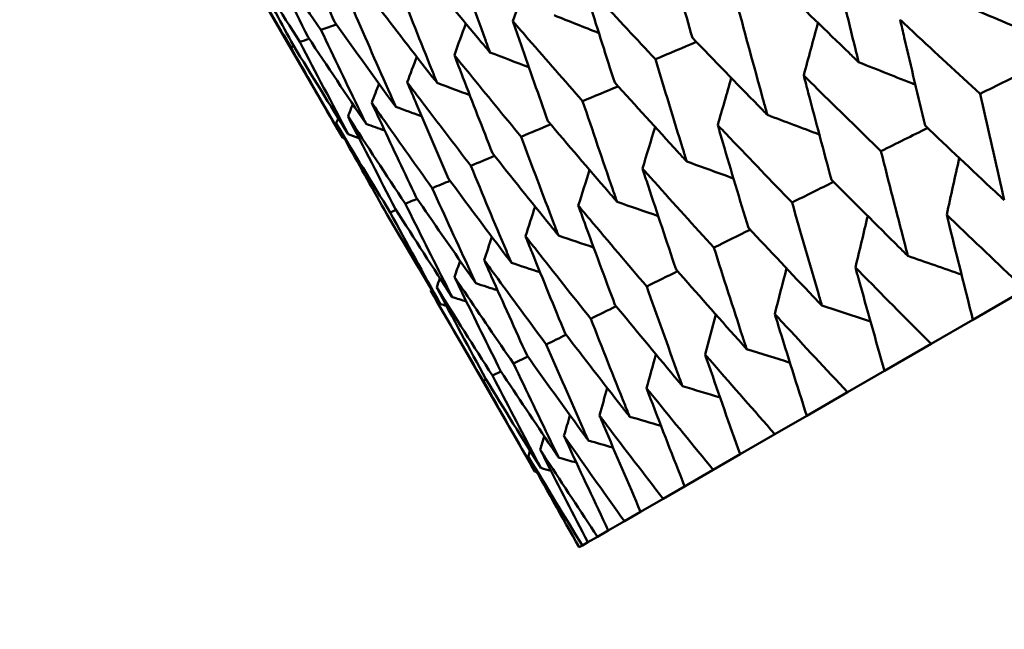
# Model space of a CAD drawing. Header units: millimetres. Extents: x 626 to 2725, y 57 to 2097.
# Tile 67 of 133: x 955.27 to 960.93, y 121.83 to 125.33. Entities that reach past the tile are written whole.
import ezdxf

# ---------------------------------------------------------------- set-up
doc = ezdxf.new("R2010")
doc.units = ezdxf.units.MM
doc.header["$LTSCALE"] = 10
doc.layers.add('Widoczne (ISO)', color=7, linetype='Continuous', lineweight=50)

msp = doc.modelspace()

# ---------------------------------------------------------------- linework, layer by layer
at = {"layer": 'Widoczne (ISO)'}
for p, q in [((956.5302, 125.6867), (957.127, 124.6531)), ((956.8305, 125.1724), (956.8483, 125.1781)), ((957.4358, 124.2379), (957.4017, 124.2242)), ((957.6348, 123.7735), (958.2331, 122.7372)), ((960.7492, 123.6076), (961.0497, 123.7811)), ((960.7492, 123.6076), (960.5093, 123.4691)), ((960.2413, 123.3144), (960.5093, 123.4691)), ((958.1915, 123.397), (958.11, 123.357)), ((958.0381, 123.3112), (957.9891, 123.2873)), ((960.2413, 123.3144), (960.0293, 123.192)), ((957.9528, 123.2648), (957.9365, 123.2568)), ((959.7949, 123.0566), (960.0293, 123.192)), ((959.7949, 123.0566), (959.6116, 122.9508)), ((959.4116, 122.8353), (959.6116, 122.9508)), ((959.4116, 122.8353), (959.2577, 122.7465)), ((959.0931, 122.6514), (959.2577, 122.7465)), ((959.0931, 122.6514), (958.9692, 122.5799)), ((958.8405, 122.5056), (958.9692, 122.5799)), ((958.6548, 122.3984), (958.7471, 122.4517)), ((958.8405, 122.5056), (958.7471, 122.4517)), ((958.6548, 122.3984), (958.5924, 122.3624)), ((958.5368, 122.3303), (958.5924, 122.3624)), ((958.487, 122.3015), (958.5056, 122.3122)), ((958.5368, 122.3303), (958.5056, 122.3122))]:
    msp.add_line(p, q, dxfattribs=at)
msp.add_circle((990.3219, 107.1577), 50, dxfattribs=at)
for points, knots in [([(956.837, 125.8638), (956.86, 125.8119), (956.8831, 125.76), (956.9645, 125.5778), (957.0232, 125.4477), (957.0822, 125.3178)], [0.04208868, 0.04208868, 0.04208868, 0.04208868, 0.06158988, 0.06158988, 0.11059803, 0.11059803, 0.11059803, 0.11059803]), ([(958.9704, 125.8199), (958.9829, 125.775), (958.9954, 125.7302), (959.0508, 125.5321), (959.0941, 125.3792), (959.1378, 125.2265)], [0.04598621, 0.04598621, 0.04598621, 0.04598621, 0.06155279, 0.06155279, 0.11473062, 0.11473062, 0.11473062, 0.11473062]), ([(956.8305, 125.1724), (956.7583, 125.2947), (956.6865, 125.4172), (956.5868, 125.5889), (956.5585, 125.6378), (956.5302, 125.6867)], [0.01259731, 0.01259731, 0.01259731, 0.01259731, 0.06159863, 0.06159863, 0.08110666, 0.08110666, 0.08110666, 0.08110666]), ([(956.5644, 125.7065), (956.5909, 125.6565), (956.6175, 125.6066), (956.711, 125.4314), (956.7784, 125.3063), (956.8462, 125.1815)], [0.04208868, 0.04208868, 0.04208868, 0.04208868, 0.06158988, 0.06158988, 0.11059803, 0.11059803, 0.11059803, 0.11059803]), ([(957.9747, 125.1425), (957.9659, 125.1666), (957.9571, 125.1907), (957.8879, 125.3809), (957.828, 125.5473), (957.7687, 125.7141)], [0.06686277, 0.06686277, 0.06686277, 0.06686277, 0.07557848, 0.07557848, 0.13558897, 0.13558897, 0.13558897, 0.13558897]), ([(960.0928, 125.0864), (960.0867, 125.1111), (960.0806, 125.1359), (960.031, 125.3377), (959.9879, 125.5151), (959.9454, 125.6928)], [0.06241522, 0.06241522, 0.06241522, 0.06241522, 0.0708546, 0.0708546, 0.13127416, 0.13127416, 0.13127416, 0.13127416]), ([(957.5874, 125.6095), (957.6994, 125.4732), (957.812, 125.3372), (957.9417, 125.182), (957.9582, 125.1622), (957.9747, 125.1425)], [0.01556037, 0.01556037, 0.01556037, 0.01556037, 0.07555527, 0.07555527, 0.08428623, 0.08428623, 0.08428623, 0.08428623]), ([(957.6711, 124.9673), (957.6616, 124.9909), (957.652, 125.0146), (957.5769, 125.2014), (957.5119, 125.3648), (957.4475, 125.5287)], [0.06686277, 0.06686277, 0.06686277, 0.06686277, 0.07557848, 0.07557848, 0.13558897, 0.13558897, 0.13558897, 0.13558897]), ([(958.9251, 125.1037), (958.8167, 125.2191), (958.7088, 125.3347), (958.5699, 125.4845), (958.5385, 125.5184), (958.5071, 125.5524)], [0.00838421, 0.00838421, 0.00838421, 0.00838421, 0.06155515, 0.06155515, 0.07712864, 0.07712864, 0.07712864, 0.07712864]), ([(958.5071, 125.5524), (958.5209, 125.5083), (958.5346, 125.4641), (958.5956, 125.2693), (958.6432, 125.1189), (958.6913, 124.9688)], [0.04598621, 0.04598621, 0.04598621, 0.04598621, 0.06155279, 0.06155279, 0.11473062, 0.11473062, 0.11473062, 0.11473062]), ([(959.6457, 125.5198), (959.7758, 125.3927), (959.9065, 125.2659), (960.0561, 125.1218), (960.0744, 125.1041), (960.0928, 125.0864)], [0.01044349, 0.01044349, 0.01044349, 0.01044349, 0.07085106, 0.07085106, 0.07930241, 0.07930241, 0.07930241, 0.07930241]), ([(957.3016, 125.4444), (957.4084, 125.3052), (957.5159, 125.1663), (957.6396, 125.0076), (957.6554, 124.9874), (957.6711, 124.9673)], [0.01556037, 0.01556037, 0.01556037, 0.01556037, 0.07555527, 0.07555527, 0.08428623, 0.08428623, 0.08428623, 0.08428623]), ([(957.4338, 124.8302), (957.4235, 124.8535), (957.4132, 124.8767), (957.332, 125.06), (957.2618, 125.2204), (957.1922, 125.3813)], [0.06686277, 0.06686277, 0.06686277, 0.06686277, 0.07557848, 0.07557848, 0.13558897, 0.13558897, 0.13558897, 0.13558897]), ([(959.5686, 124.7838), (959.5619, 124.8081), (959.5551, 124.8325), (959.5, 125.0311), (959.4523, 125.2058), (959.405, 125.3808)], [0.06241522, 0.06241522, 0.06241522, 0.06241522, 0.0708546, 0.0708546, 0.13127416, 0.13127416, 0.13127416, 0.13127416]), ([(957.0822, 125.3178), (957.1838, 125.1755), (957.286, 125.0336), (957.4038, 124.8714), (957.4188, 124.8508), (957.4338, 124.8302)], [0.01556037, 0.01556037, 0.01556037, 0.01556037, 0.07555527, 0.07555527, 0.08428623, 0.08428623, 0.08428623, 0.08428623]), ([(958.5074, 124.8626), (958.4035, 124.9805), (958.3, 125.0986), (958.1668, 125.2517), (958.1367, 125.2864), (958.1066, 125.3212)], [0.00838421, 0.00838421, 0.00838421, 0.00838421, 0.06155515, 0.06155515, 0.07712864, 0.07712864, 0.07712864, 0.07712864]), ([(958.1066, 125.3212), (958.1216, 125.2778), (958.1367, 125.2344), (958.2034, 125.0429), (958.2554, 124.895), (958.308, 124.7475)], [0.04598621, 0.04598621, 0.04598621, 0.04598621, 0.06155279, 0.06155279, 0.11473062, 0.11473062, 0.11473062, 0.11473062]), ([(960.3311, 125.3302), (960.339, 125.2961), (960.3469, 125.2621), (960.3942, 125.0591), (960.434, 124.8904), (960.4743, 124.7221)], [0.04993807, 0.04993807, 0.04993807, 0.04993807, 0.0614821, 0.0614821, 0.11877783, 0.11877783, 0.11877783, 0.11877783]), ([(960.7904, 124.9046), (960.6624, 125.0223), (960.5349, 125.1403), (960.3823, 125.2825), (960.3567, 125.3063), (960.3311, 125.3302)], [0.00418374, 0.00418374, 0.00418374, 0.00418374, 0.06147247, 0.06147247, 0.07302352, 0.07302352, 0.07302352, 0.07302352]), ([(957.2636, 124.7319), (957.2525, 124.7547), (957.2414, 124.7775), (957.1542, 124.9573), (957.0787, 125.1147), (957.0038, 125.2725)], [0.06686277, 0.06686277, 0.06686277, 0.06686277, 0.07557848, 0.07557848, 0.13558897, 0.13558897, 0.13558897, 0.13558897]), ([(959.1378, 125.2265), (959.2631, 125.0967), (959.389, 124.9671), (959.5332, 124.8199), (959.5509, 124.8018), (959.5686, 124.7838)], [0.01044349, 0.01044349, 0.01044349, 0.01044349, 0.07085106, 0.07085106, 0.07930241, 0.07930241, 0.07930241, 0.07930241]), ([(957.127, 124.6531), (957.1143, 124.675), (957.1017, 124.6969), (957.0023, 124.8696), (956.916, 125.0208), (956.8305, 125.1724)], [0.06686277, 0.06686277, 0.06686277, 0.06686277, 0.07557848, 0.07557848, 0.13558897, 0.13558897, 0.13558897, 0.13558897]), ([(958.1536, 124.6583), (958.0542, 124.7788), (957.9552, 124.8996), (957.8279, 125.0561), (957.7991, 125.0915), (957.7703, 125.127)], [0.00838421, 0.00838421, 0.00838421, 0.00838421, 0.06155515, 0.06155515, 0.07712864, 0.07712864, 0.07712864, 0.07712864]), ([(957.7703, 125.127), (957.7867, 125.0844), (957.8031, 125.0418), (957.8757, 124.8537), (957.9323, 124.7085), (957.9894, 124.5635)], [0.04598621, 0.04598621, 0.04598621, 0.04598621, 0.06155279, 0.06155279, 0.11473062, 0.11473062, 0.11473062, 0.11473062]), ([(959.1053, 124.5163), (959.0979, 124.5402), (959.0904, 124.5642), (959.0298, 124.7597), (958.9772, 124.9315), (958.9251, 125.1037)], [0.06241522, 0.06241522, 0.06241522, 0.06241522, 0.0708546, 0.0708546, 0.13127416, 0.13127416, 0.13127416, 0.13127416]), ([(959.7773, 125.0104), (959.786, 124.9769), (959.7948, 124.9433), (959.8474, 124.7434), (959.8917, 124.5773), (959.9365, 124.4116)], [0.04993807, 0.04993807, 0.04993807, 0.04993807, 0.0614821, 0.0614821, 0.11877783, 0.11877783, 0.11877783, 0.11877783]), ([(960.2207, 124.5756), (960.0971, 124.6959), (959.9739, 124.8164), (959.8266, 124.9616), (959.8019, 124.986), (959.7773, 125.0104)], [0.00418374, 0.00418374, 0.00418374, 0.00418374, 0.06147247, 0.06147247, 0.07302352, 0.07302352, 0.07302352, 0.07302352]), ([(957.8651, 124.4918), (957.7703, 124.6149), (957.676, 124.7383), (957.5546, 124.8983), (957.5271, 124.9345), (957.4997, 124.9708)], [0.00838421, 0.00838421, 0.00838421, 0.00838421, 0.06155515, 0.06155515, 0.07712864, 0.07712864, 0.07712864, 0.07712864]), ([(957.4997, 124.9708), (957.5174, 124.9289), (957.5352, 124.8871), (957.6137, 124.7025), (957.675, 124.5599), (957.7367, 124.4176)], [0.04598621, 0.04598621, 0.04598621, 0.04598621, 0.06155279, 0.06155279, 0.11473062, 0.11473062, 0.11473062, 0.11473062]), ([(958.6913, 124.9688), (958.8117, 124.836), (958.9327, 124.7037), (959.0713, 124.5532), (959.0883, 124.5347), (959.1053, 124.5163)], [0.01044349, 0.01044349, 0.01044349, 0.01044349, 0.07085106, 0.07085106, 0.07930241, 0.07930241, 0.07930241, 0.07930241]), ([(960.9295, 124.2939), (960.924, 124.3175), (960.9185, 124.3412), (960.8717, 124.5444), (960.8308, 124.7243), (960.7904, 124.9046)], [0.05804162, 0.05804162, 0.05804162, 0.05804162, 0.06605559, 0.06605559, 0.12689392, 0.12689392, 0.12689392, 0.12689392]), ([(957.6431, 124.3636), (957.553, 124.4894), (957.4633, 124.6155), (957.348, 124.779), (957.3219, 124.816), (957.2958, 124.8531)], [0.00838421, 0.00838421, 0.00838421, 0.00838421, 0.06155515, 0.06155515, 0.07712864, 0.07712864, 0.07712864, 0.07712864]), ([(957.2958, 124.8531), (957.3149, 124.812), (957.334, 124.771), (957.4186, 124.5898), (957.4846, 124.45), (957.551, 124.3104)], [0.04598621, 0.04598621, 0.04598621, 0.04598621, 0.06155279, 0.06155279, 0.11473062, 0.11473062, 0.11473062, 0.11473062]), ([(958.7048, 124.285), (958.6966, 124.3086), (958.6885, 124.3321), (958.6221, 124.5243), (958.5645, 124.6933), (958.5074, 124.8626)], [0.06241522, 0.06241522, 0.06241522, 0.06241522, 0.0708546, 0.0708546, 0.13127416, 0.13127416, 0.13127416, 0.13127416]), ([(957.0911, 124.7349), (957.113, 124.6954), (957.1349, 124.656), (957.2318, 124.4819), (957.3072, 124.3476), (957.3832, 124.2135)], [0.0459862, 0.0459862, 0.0459862, 0.0459862, 0.06155279, 0.06155279, 0.11473062, 0.11473062, 0.11473062, 0.11473062]), ([(958.308, 124.7475), (958.4233, 124.6118), (958.5393, 124.4765), (958.6721, 124.3228), (958.6884, 124.3039), (958.7048, 124.285)], [0.01044349, 0.01044349, 0.01044349, 0.01044349, 0.07085106, 0.07085106, 0.07930241, 0.07930241, 0.07930241, 0.07930241]), ([(959.2833, 124.7252), (959.293, 124.6922), (959.3027, 124.6592), (959.3608, 124.4625), (959.4097, 124.299), (959.4591, 124.1359)], [0.04993807, 0.04993807, 0.04993807, 0.04993807, 0.0614821, 0.0614821, 0.11877783, 0.11877783, 0.11877783, 0.11877783]), ([(959.7102, 124.2809), (959.5912, 124.4038), (959.4726, 124.527), (959.3308, 124.6754), (959.307, 124.7003), (959.2833, 124.7252)], [0.00418374, 0.00418374, 0.00418374, 0.00418374, 0.06147247, 0.06147247, 0.07302352, 0.07302352, 0.07302352, 0.07302352]), ([(960.4743, 124.7221), (960.6077, 124.5956), (960.7417, 124.4694), (960.8939, 124.327), (960.9117, 124.3105), (960.9295, 124.2939)], [0.00523804, 0.00523804, 0.00523804, 0.00523804, 0.06606705, 0.06606705, 0.07409033, 0.07409033, 0.07409033, 0.07409033]), ([(958.3685, 124.0909), (958.3597, 124.114), (958.3508, 124.1372), (958.2786, 124.3259), (958.2158, 124.492), (958.1536, 124.6583)], [0.06241522, 0.06241522, 0.06241522, 0.06241522, 0.0708546, 0.0708546, 0.13127416, 0.13127416, 0.13127416, 0.13127416]), ([(957.9894, 124.5635), (958.0996, 124.4249), (958.2103, 124.2866), (958.3373, 124.1295), (958.3529, 124.1102), (958.3685, 124.0909)], [0.01044349, 0.01044349, 0.01044349, 0.01044349, 0.07085106, 0.07085106, 0.07930241, 0.07930241, 0.07930241, 0.07930241]), ([(960.3756, 123.9741), (960.3695, 123.9974), (960.3634, 124.0207), (960.3112, 124.2208), (960.2657, 124.3981), (960.2207, 124.5756)], [0.05804162, 0.05804162, 0.05804162, 0.05804162, 0.06605559, 0.06605559, 0.12689392, 0.12689392, 0.12689392, 0.12689392]), ([(958.0979, 123.9347), (958.0883, 123.9574), (958.0787, 123.9801), (958.0005, 124.1654), (957.9325, 124.3284), (957.8651, 124.4918)], [0.06241522, 0.06241522, 0.06241522, 0.06241522, 0.0708546, 0.0708546, 0.13127416, 0.13127416, 0.13127416, 0.13127416]), ([(958.8511, 124.4757), (958.8618, 124.4432), (958.8725, 124.4108), (958.9362, 124.2173), (958.9899, 124.0566), (959.044, 123.8963)], [0.04993807, 0.04993807, 0.04993807, 0.04993807, 0.0614821, 0.0614821, 0.11877783, 0.11877783, 0.11877783, 0.11877783]), ([(959.2612, 124.0217), (959.1468, 124.1472), (959.0329, 124.2731), (958.8968, 124.4248), (958.8739, 124.4502), (958.8511, 124.4757)], [0.00418374, 0.00418374, 0.00418374, 0.00418374, 0.06147247, 0.06147247, 0.07302352, 0.07302352, 0.07302352, 0.07302352]), ([(957.7367, 124.4176), (957.8416, 124.276), (957.9472, 124.1347), (958.0682, 123.9741), (958.0831, 123.9544), (958.0979, 123.9347)], [0.01044349, 0.01044349, 0.01044349, 0.01044349, 0.07085106, 0.07085106, 0.07930241, 0.07930241, 0.07930241, 0.07930241]), ([(959.9365, 124.4116), (960.0651, 124.2823), (960.1944, 124.1534), (960.3413, 124.008), (960.3584, 123.991), (960.3756, 123.9741)], [0.00523804, 0.00523804, 0.00523804, 0.00523804, 0.06606705, 0.06606705, 0.07409033, 0.07409033, 0.07409033, 0.07409033]), ([(957.894, 123.817), (957.8837, 123.8392), (957.8734, 123.8615), (957.7891, 124.0433), (957.7158, 124.2033), (957.6431, 124.3636)], [0.06241522, 0.06241522, 0.06241522, 0.06241522, 0.0708546, 0.0708546, 0.13127416, 0.13127416, 0.13127416, 0.13127416]), ([(957.7577, 123.7382), (957.7466, 123.7601), (957.7355, 123.7819), (957.6451, 123.9602), (957.5665, 124.1171), (957.4884, 124.2743)], [0.06241522, 0.06241522, 0.06241522, 0.06241522, 0.0708546, 0.0708546, 0.13127416, 0.13127416, 0.13127416, 0.13127416]), ([(957.551, 124.3104), (957.6506, 124.1657), (957.7508, 124.0213), (957.8658, 123.8572), (957.8799, 123.8371), (957.894, 123.817)], [0.01044349, 0.01044349, 0.01044349, 0.01044349, 0.07085106, 0.07085106, 0.07930241, 0.07930241, 0.07930241, 0.07930241]), ([(958.4825, 124.2629), (958.4942, 124.231), (958.5058, 124.1991), (958.5754, 124.009), (958.6339, 123.8511), (958.6929, 123.6936)], [0.04993807, 0.04993807, 0.04993807, 0.04993807, 0.0614821, 0.0614821, 0.11877783, 0.11877783, 0.11877783, 0.11877783]), ([(958.8752, 123.7988), (958.7656, 123.9272), (958.6566, 124.0558), (958.5262, 124.2108), (958.5044, 124.2369), (958.4825, 124.2629)], [0.00418374, 0.00418374, 0.00418374, 0.00418374, 0.06147247, 0.06147247, 0.07302352, 0.07302352, 0.07302352, 0.07302352]), ([(959.8816, 123.6889), (959.8749, 123.7118), (959.8681, 123.7347), (959.8105, 123.9317), (959.7601, 124.1062), (959.7102, 124.2809)], [0.05804162, 0.05804162, 0.05804162, 0.05804162, 0.06605559, 0.06605559, 0.12689392, 0.12689392, 0.12689392, 0.12689392]), ([(961.0497, 123.7811), (960.9149, 123.9084), (960.7807, 124.036), (960.6309, 124.1795), (960.6147, 124.1951), (960.5985, 124.2106)], [0, 0, 0, 0, 0.06135239, 0.06135239, 0.06879633, 0.06879633, 0.06879633, 0.06879633]), ([(960.5985, 124.2106), (960.6038, 124.1888), (960.6092, 124.1671), (960.6589, 123.9657), (960.7038, 123.7865), (960.7492, 123.6076)], [0.05393723, 0.05393723, 0.05393723, 0.05393723, 0.06137399, 0.06137399, 0.12273355, 0.12273355, 0.12273355, 0.12273355]), ([(959.4591, 124.1359), (959.5828, 124.0038), (959.7072, 123.8721), (959.8486, 123.7235), (959.8651, 123.7062), (959.8816, 123.6889)], [0.00523804, 0.00523804, 0.00523804, 0.00523804, 0.06606705, 0.06606705, 0.07409033, 0.07409033, 0.07409033, 0.07409033]), ([(958.179, 124.0876), (958.1916, 124.0563), (958.2042, 124.025), (958.2798, 123.8383), (958.3432, 123.6833), (958.4072, 123.5286)], [0.04993807, 0.04993807, 0.04993807, 0.04993807, 0.0614821, 0.0614821, 0.11877783, 0.11877783, 0.11877783, 0.11877783]), ([(958.5539, 123.6133), (958.4492, 123.7445), (958.3451, 123.876), (958.2207, 124.0344), (958.1998, 124.061), (958.179, 124.0876)], [0.00418374, 0.00418374, 0.00418374, 0.00418374, 0.06147247, 0.06147247, 0.07302352, 0.07302352, 0.07302352, 0.07302352]), ([(959.4494, 123.4394), (959.4421, 123.4619), (959.4347, 123.4845), (959.3714, 123.6782), (959.316, 123.8497), (959.2612, 124.0217)], [0.05804162, 0.05804162, 0.05804162, 0.05804162, 0.06605559, 0.06605559, 0.12689392, 0.12689392, 0.12689392, 0.12689392]), ([(957.9416, 123.9506), (957.9552, 123.9199), (957.9689, 123.8891), (958.0505, 123.7059), (958.1189, 123.5538), (958.1879, 123.402)], [0.04993807, 0.04993807, 0.04993807, 0.04993807, 0.0614821, 0.0614821, 0.11877783, 0.11877783, 0.11877783, 0.11877783]), ([(958.2985, 123.4658), (958.1988, 123.5999), (958.0997, 123.7343), (957.9813, 123.8962), (957.9614, 123.9234), (957.9416, 123.9506)], [0.00418374, 0.00418374, 0.00418374, 0.00418374, 0.06147247, 0.06147247, 0.07302352, 0.07302352, 0.07302352, 0.07302352]), ([(959.044, 123.8963), (959.1627, 123.7613), (959.282, 123.6267), (959.4178, 123.4748), (959.4336, 123.4571), (959.4494, 123.4394)], [0.00523804, 0.00523804, 0.00523804, 0.00523804, 0.06606705, 0.06606705, 0.07409033, 0.07409033, 0.07409033, 0.07409033]), ([(960.5093, 123.4691), (960.3793, 123.5991), (960.2499, 123.7296), (960.1055, 123.8762), (960.0899, 123.8921), (960.0743, 123.908)], [0, 0, 0, 0, 0.06135239, 0.06135239, 0.06879633, 0.06879633, 0.06879633, 0.06879633]), ([(960.0743, 123.908), (960.0802, 123.8865), (960.0862, 123.8651), (960.1413, 123.6669), (960.191, 123.4904), (960.2413, 123.3144)], [0.05393723, 0.05393723, 0.05393723, 0.05393723, 0.06137399, 0.06137399, 0.12273355, 0.12273355, 0.12273355, 0.12273355]), ([(957.7714, 123.8523), (957.7861, 123.8222), (957.8007, 123.792), (957.8884, 123.6124), (957.9619, 123.4632), (958.036, 123.3143)], [0.04993807, 0.04993807, 0.04993807, 0.04993807, 0.0614821, 0.0614821, 0.11877783, 0.11877783, 0.11877783, 0.11877783]), ([(958.11, 123.357), (958.0154, 123.494), (957.9213, 123.6313), (957.809, 123.7968), (957.7902, 123.8245), (957.7714, 123.8523)], [0.00418374, 0.00418374, 0.00418374, 0.00418374, 0.06147247, 0.06147247, 0.07302352, 0.07302352, 0.07302352, 0.07302352]), ([(959.0809, 123.2266), (959.0728, 123.2487), (959.0647, 123.2709), (958.9956, 123.4613), (958.9351, 123.6299), (958.8752, 123.7988)], [0.05804162, 0.05804162, 0.05804162, 0.05804162, 0.06605559, 0.06605559, 0.12689392, 0.12689392, 0.12689392, 0.12689392]), ([(958.6929, 123.6936), (958.8065, 123.5556), (958.9206, 123.418), (959.0506, 123.2628), (959.0657, 123.2447), (959.0809, 123.2266)], [0.00523804, 0.00523804, 0.00523804, 0.00523804, 0.06606705, 0.06606705, 0.07409033, 0.07409033, 0.07409033, 0.07409033]), ([(960.0293, 123.192), (959.9043, 123.3249), (959.7798, 123.4582), (959.641, 123.608), (959.626, 123.6243), (959.611, 123.6405)], [0, 0, 0, 0, 0.06135239, 0.06135239, 0.06879633, 0.06879633, 0.06879633, 0.06879633]), ([(959.611, 123.6405), (959.6175, 123.6194), (959.6241, 123.5983), (959.6848, 123.4033), (959.7395, 123.2298), (959.7949, 123.0566)], [0.05393723, 0.05393723, 0.05393723, 0.05393723, 0.06137399, 0.06137399, 0.12273355, 0.12273355, 0.12273355, 0.12273355]), ([(958.7773, 123.0513), (958.7685, 123.0731), (958.7598, 123.0948), (958.6847, 123.2818), (958.619, 123.4473), (958.5539, 123.6133)], [0.05804162, 0.05804162, 0.05804162, 0.05804162, 0.06605559, 0.06605559, 0.12689392, 0.12689392, 0.12689392, 0.12689392]), ([(958.4072, 123.5286), (958.5155, 123.3876), (958.6244, 123.247), (958.7484, 123.0883), (958.7628, 123.0698), (958.7773, 123.0513)], [0.00523804, 0.00523804, 0.00523804, 0.00523804, 0.06606705, 0.06606705, 0.07409033, 0.07409033, 0.07409033, 0.07409033]), ([(958.5399, 122.9143), (958.5305, 122.9356), (958.521, 122.957), (958.4399, 123.1404), (958.3689, 123.3029), (958.2985, 123.4658)], [0.05804162, 0.05804162, 0.05804162, 0.05804162, 0.06605559, 0.06605559, 0.12689392, 0.12689392, 0.12689392, 0.12689392]), ([(958.3697, 122.816), (958.3595, 122.8369), (958.3494, 122.8579), (958.2622, 123.0378), (958.1858, 123.1972), (958.11, 123.357)], [0.05804162, 0.05804162, 0.05804162, 0.05804162, 0.06605559, 0.06605559, 0.12689392, 0.12689392, 0.12689392, 0.12689392]), ([(958.1879, 123.402), (958.2909, 123.2579), (958.3945, 123.1142), (958.5124, 122.9521), (958.5262, 122.9332), (958.5399, 122.9143)], [0.00523804, 0.00523804, 0.00523804, 0.00523804, 0.06606705, 0.06606705, 0.07409033, 0.07409033, 0.07409033, 0.07409033]), ([(959.6116, 122.9508), (959.4916, 123.0866), (959.3723, 123.2229), (959.2392, 123.3761), (959.2248, 123.3926), (959.2104, 123.4092)], [0, 0, 0, 0, 0.06135239, 0.06135239, 0.06879633, 0.06879633, 0.06879633, 0.06879633]), ([(959.2104, 123.4092), (959.2176, 123.3885), (959.2248, 123.3678), (959.2912, 123.1761), (959.3511, 123.0055), (959.4116, 122.8353)], [0.05393723, 0.05393723, 0.05393723, 0.05393723, 0.06137399, 0.06137399, 0.12273355, 0.12273355, 0.12273355, 0.12273355]), ([(958.036, 123.3143), (958.1336, 123.1671), (958.2318, 123.0203), (958.3436, 122.8546), (958.3567, 122.8353), (958.3697, 122.816)], [0.00523804, 0.00523804, 0.00523804, 0.00523804, 0.06606705, 0.06606705, 0.07409033, 0.07409033, 0.07409033, 0.07409033]), ([(958.2673, 122.7569), (958.2564, 122.7774), (958.2456, 122.7979), (958.1522, 122.9743), (958.0704, 123.1306), (957.9891, 123.2873)], [0.05804162, 0.05804162, 0.05804162, 0.05804162, 0.06605559, 0.06605559, 0.12689392, 0.12689392, 0.12689392, 0.12689392]), ([(959.2577, 122.7465), (959.143, 122.8854), (959.0289, 123.0246), (958.9017, 123.1812), (958.8879, 123.1981), (958.8742, 123.2151)], [0, 0, 0, 0, 0.06135239, 0.06135239, 0.06879633, 0.06879633, 0.06879633, 0.06879633]), ([(958.8742, 123.2151), (958.882, 123.1947), (958.8898, 123.1744), (958.9621, 122.9861), (959.0273, 122.8186), (959.0931, 122.6514)], [0.05393723, 0.05393723, 0.05393723, 0.05393723, 0.06137399, 0.06137399, 0.12273355, 0.12273355, 0.12273355, 0.12273355]), ([(958.9692, 122.5799), (958.8598, 122.7218), (958.751, 122.8642), (958.6298, 123.0242), (958.6167, 123.0415), (958.6036, 123.0589)], [0, 0, 0, 0, 0.06135239, 0.06135239, 0.06879633, 0.06879633, 0.06879633, 0.06879633]), ([(958.6036, 123.0589), (958.612, 123.0389), (958.6205, 123.0189), (958.6988, 122.8341), (958.7693, 122.6696), (958.8405, 122.5056)], [0.05393723, 0.05393723, 0.05393723, 0.05393723, 0.06137399, 0.06137399, 0.12273355, 0.12273355, 0.12273355, 0.12273355]), ([(958.7471, 122.4517), (958.6431, 122.5967), (958.5398, 122.7422), (958.4246, 122.9057), (958.4121, 122.9235), (958.3997, 122.9412)], [0, 0, 0, 0, 0.06135239, 0.06135239, 0.06879633, 0.06879633, 0.06879633, 0.06879633]), ([(958.3997, 122.9412), (958.4088, 122.9215), (958.4179, 122.9019), (958.5023, 122.7206), (958.5782, 122.5593), (958.6548, 122.3984)], [0.05393723, 0.05393723, 0.05393723, 0.05393723, 0.06137399, 0.06137399, 0.12273355, 0.12273355, 0.12273355, 0.12273355]), ([(958.5924, 122.3624), (958.4938, 122.5106), (958.3959, 122.6592), (958.2869, 122.8262), (958.2751, 122.8443), (958.2633, 122.8624)], [0, 0, 0, 0, 0.06135239, 0.06135239, 0.06879633, 0.06879633, 0.06879633, 0.06879633]), ([(958.2633, 122.8624), (958.2731, 122.8432), (958.2829, 122.824), (958.3734, 122.6462), (958.4548, 122.488), (958.5368, 122.3303)], [0.05393723, 0.05393723, 0.05393723, 0.05393723, 0.06137399, 0.06137399, 0.12273355, 0.12273355, 0.12273355, 0.12273355])]:
    msp.add_open_spline(points, degree=3, knots=knots, dxfattribs=at)
for points in [[(957.0038, 125.2725), (956.8906, 125.4364), (956.7783, 125.6007), (956.6668, 125.7656)], [(956.6668, 125.7656), (956.7538, 125.5866), (956.8416, 125.4081), (956.9302, 125.23)], [(956.883, 125.2028), (956.776, 125.3702), (956.6698, 125.5381), (956.5644, 125.7065)], [(958.1066, 125.3212), (958.1318, 125.3928), (958.1572, 125.4643), (958.1825, 125.5359)], [(960.6759, 125.423), (960.7927, 125.3738), (960.9097, 125.3247), (961.0266, 125.2758)], [(958.3433, 125.3553), (958.429, 125.3214), (958.5148, 125.2876), (958.6007, 125.2538)], [(957.0933, 125.3023), (957.0635, 125.2924), (957.0336, 125.2824), (957.0038, 125.2725)], [(957.7703, 125.127), (957.7923, 125.1874), (957.8144, 125.2478), (957.8365, 125.3082)], [(959.7773, 125.0104), (959.8045, 125.111), (959.8317, 125.2116), (959.8591, 125.3121)], [(956.9302, 125.23), (957.0405, 125.0635), (957.1516, 124.8975), (957.2636, 124.7319)], [(956.8462, 125.1815), (956.9504, 125.0115), (957.0554, 124.8419), (957.1612, 124.6728)], [(956.9367, 125.2203), (956.9188, 125.2145), (956.9009, 125.2086), (956.883, 125.2028)], [(957.1612, 124.6728), (957.0676, 124.849), (956.9749, 125.0257), (956.883, 125.2028)], [(959.1609, 125.2026), (959.0823, 125.1697), (959.0037, 125.1367), (958.9251, 125.1037)], [(957.4997, 124.9708), (957.5179, 125.0195), (957.5362, 125.0683), (957.5544, 125.117)], [(957.9747, 125.1425), (958.0493, 125.114), (958.1239, 125.0855), (958.1986, 125.057)], [(960.0928, 125.0864), (960.2013, 125.0431), (960.3099, 125), (960.4185, 124.957)], [(961.0869, 125.0516), (960.9881, 125.0026), (960.8893, 124.9536), (960.7904, 124.9046)], [(957.2958, 124.8531), (957.3097, 124.8896), (957.3236, 124.9262), (957.3376, 124.9627)], [(957.6711, 124.9673), (957.7337, 124.9439), (957.7963, 124.9207), (957.8589, 124.8975)], [(958.7106, 124.9475), (958.6428, 124.9192), (958.5751, 124.8909), (958.5074, 124.8626)], [(959.2833, 124.7252), (959.3092, 124.8155), (959.3353, 124.9057), (959.3613, 124.9959)], [(957.1595, 124.7743), (957.1686, 124.7981), (957.1777, 124.8219), (957.1869, 124.8456)], [(957.4338, 124.8302), (957.4833, 124.8121), (957.5329, 124.7941), (957.5825, 124.7761)], [(957.4884, 124.2743), (957.3779, 124.4405), (957.2683, 124.6072), (957.1595, 124.7743)], [(957.1595, 124.7743), (957.2498, 124.5965), (957.341, 124.4192), (957.433, 124.2423)], [(959.5686, 124.7838), (959.668, 124.7461), (959.7674, 124.7085), (959.8669, 124.671)], [(957.1031, 124.7658), (957.0991, 124.7555), (957.0951, 124.7452), (957.0911, 124.7349)], [(957.4017, 124.2242), (957.2973, 124.3939), (957.1938, 124.5642), (957.0911, 124.7349)], [(957.2636, 124.7319), (957.2991, 124.7192), (957.3346, 124.7064), (957.3701, 124.6937)], [(958.3236, 124.7291), (958.2669, 124.7055), (958.2103, 124.6819), (958.1536, 124.6583)], [(958.8511, 124.4757), (958.8752, 124.5552), (958.8993, 124.6347), (958.9234, 124.7141)], [(957.1612, 124.6728), (957.1815, 124.6656), (957.2019, 124.6583), (957.2223, 124.6511)], [(960.4886, 124.7085), (960.3993, 124.6642), (960.31, 124.6199), (960.2207, 124.5756)], [(957.1389, 124.6489), (957.1349, 124.6503), (957.1309, 124.6517), (957.127, 124.6531)], [(958.0015, 124.5483), (957.9561, 124.5294), (957.9106, 124.5106), (957.8651, 124.4918)], [(959.1053, 124.5163), (959.1948, 124.4838), (959.2844, 124.4514), (959.3739, 124.4191)], [(960.5985, 124.2106), (960.6225, 124.3193), (960.6466, 124.4279), (960.6707, 124.5365)], [(958.4825, 124.2629), (958.504, 124.3312), (958.5256, 124.3995), (958.5471, 124.4677)], [(957.7456, 124.4057), (957.7114, 124.3917), (957.6773, 124.3776), (957.6431, 124.3636)], [(959.9488, 124.3992), (959.8693, 124.3598), (959.7898, 124.3204), (959.7102, 124.2809)], [(957.5568, 124.3021), (957.534, 124.2928), (957.5112, 124.2836), (957.4884, 124.2743)], [(958.7048, 124.285), (958.7836, 124.2575), (958.8625, 124.2301), (958.9413, 124.2027)], [(957.3832, 124.2135), (957.4844, 124.0414), (957.5865, 123.8699), (957.6893, 123.6988)], [(957.6893, 123.6988), (957.5926, 123.8734), (957.4967, 124.0485), (957.4017, 124.2242)], [(957.433, 124.2423), (957.5404, 124.0738), (957.6486, 123.9057), (957.7577, 123.7382)], [(958.179, 124.0876), (958.1974, 124.1442), (958.2158, 124.2008), (958.2342, 124.2574)], [(960.0743, 123.908), (960.0978, 124.0063), (960.1214, 124.1046), (960.145, 124.2029)], [(959.4694, 124.1249), (959.4, 124.0905), (959.3306, 124.0561), (959.2612, 124.0217)], [(957.9416, 123.9506), (957.9564, 123.9949), (957.9711, 124.0392), (957.9859, 124.0835)], [(958.3685, 124.0909), (958.4359, 124.0682), (958.5032, 124.0455), (958.5706, 124.0228)], [(957.7714, 123.8523), (957.782, 123.8837), (957.7926, 123.9152), (957.8033, 123.9466)], [(958.0979, 123.9347), (958.1529, 123.9166), (958.2078, 123.8986), (958.2628, 123.8806)], [(960.3756, 123.9741), (960.4782, 123.9384), (960.5809, 123.9029), (960.6836, 123.8675)], [(959.0526, 123.8866), (958.9934, 123.8573), (958.9343, 123.8281), (958.8752, 123.7988)], [(959.611, 123.6405), (959.6333, 123.7281), (959.6557, 123.8157), (959.6781, 123.9032)], [(957.669, 123.7932), (957.6751, 123.811), (957.6812, 123.8288), (957.6873, 123.8467)], [(957.894, 123.817), (957.9357, 123.8035), (957.9773, 123.7901), (958.019, 123.7767)], [(957.6383, 123.7837), (957.6372, 123.7803), (957.636, 123.7769), (957.6348, 123.7735)], [(957.9365, 123.2568), (957.8351, 123.4285), (957.7345, 123.6008), (957.6348, 123.7735)], [(957.9891, 123.2873), (957.8816, 123.4554), (957.7749, 123.6241), (957.669, 123.7932)], [(957.669, 123.7932), (957.7625, 123.6169), (957.8569, 123.4411), (957.9521, 123.2659)], [(957.6893, 123.6988), (957.7013, 123.695), (957.7133, 123.6912), (957.7253, 123.6874)], [(957.7577, 123.7382), (957.785, 123.7295), (957.8124, 123.7208), (957.8397, 123.7122)], [(958.6997, 123.6853), (958.6511, 123.6613), (958.6025, 123.6373), (958.5539, 123.6133)], [(959.8816, 123.6889), (959.9747, 123.6582), (960.0679, 123.6276), (960.1611, 123.5971)], [(959.2104, 123.4092), (959.2309, 123.4856), (959.2514, 123.562), (959.272, 123.6384)], [(958.4123, 123.5219), (958.3744, 123.5032), (958.3364, 123.4845), (958.2985, 123.4658)], [(959.4494, 123.4394), (959.5323, 123.4133), (959.6153, 123.3873), (959.6982, 123.3614)], [(958.8742, 123.2151), (958.8922, 123.2798), (958.9103, 123.3444), (958.9284, 123.4091)], [(958.2331, 122.7372), (958.1334, 122.9098), (958.0345, 123.0831), (957.9365, 123.2568)], [(957.9521, 123.2659), (958.0564, 123.0957), (958.1614, 122.926), (958.2673, 122.7569)], [(958.6036, 123.0589), (958.6186, 123.1112), (958.6337, 123.1636), (958.6488, 123.2159)], [(959.0809, 123.2266), (959.1527, 123.2049), (959.2246, 123.1832), (959.2966, 123.1616)], [(958.3997, 122.9412), (958.4113, 122.9806), (958.4229, 123.02), (958.4345, 123.0593)], [(958.7773, 123.0513), (958.8373, 123.0338), (958.8974, 123.0163), (958.9575, 122.9988)], [(958.2633, 122.8624), (958.271, 122.8881), (958.2787, 122.9138), (958.2864, 122.9395)], [(958.5399, 122.9143), (958.5873, 122.9008), (958.6347, 122.8873), (958.6821, 122.8739)], [(958.195, 122.823), (958.1984, 122.8342), (958.2017, 122.8453), (958.2051, 122.8565)], [(958.5056, 122.3122), (958.4012, 122.482), (958.2977, 122.6522), (958.195, 122.823)], [(958.195, 122.823), (958.2915, 122.6486), (958.3889, 122.4748), (958.487, 122.3015)], [(958.3697, 122.816), (958.4035, 122.8066), (958.4374, 122.7971), (958.4712, 122.7877)], [(958.2443, 122.7341), (958.2406, 122.7351), (958.2369, 122.7361), (958.2331, 122.7372)], [(958.2673, 122.7569), (958.2866, 122.7516), (958.3059, 122.7462), (958.3252, 122.7409)]]:
    msp.add_open_spline(points, degree=3, dxfattribs=at)

doc.saveas('drawing.dxf')
